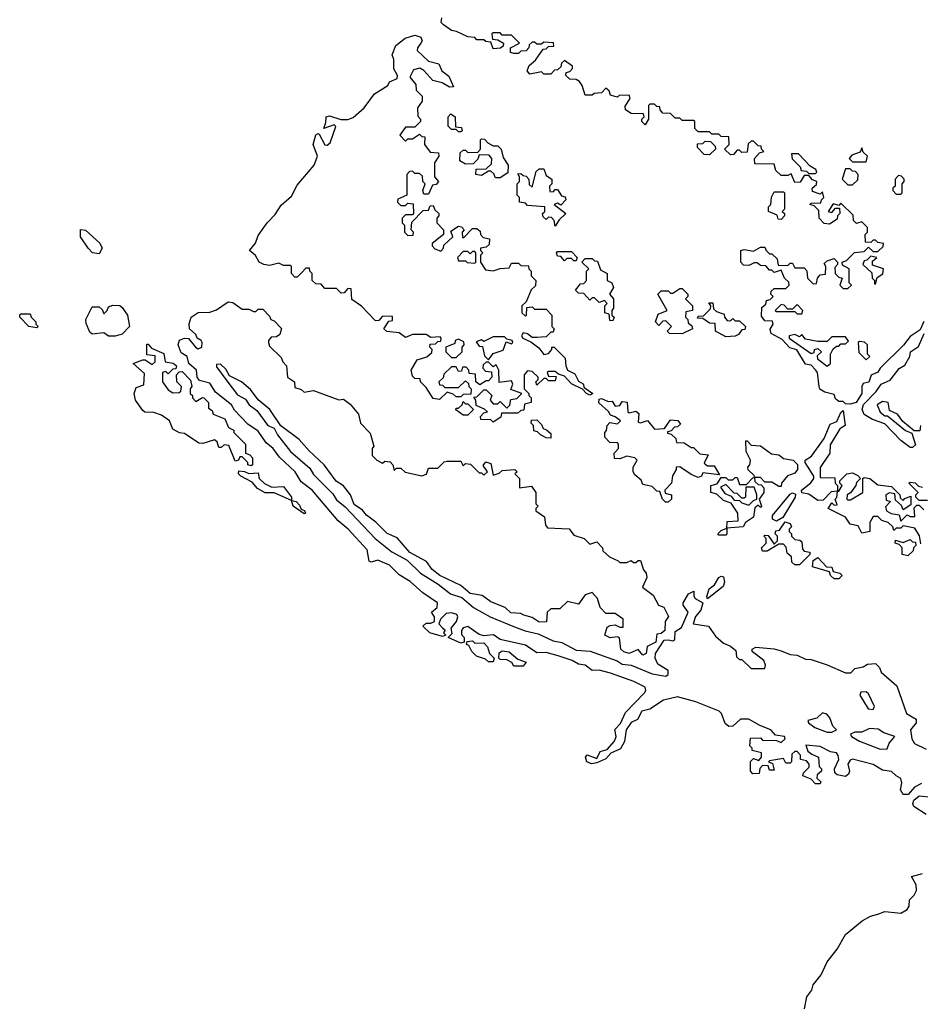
# Model space of a CAD drawing. Extents: x 1985742 to 2252716, y 78271 to 266492.
# Tile 54 of 250: x 2112700 to 2116609, y 128333 to 132607. Entities that reach past the tile are written whole.
import ezdxf

# ---------------------------------------------------------------- set-up
doc = ezdxf.new("R2010")
doc.units = 0

msp = doc.modelspace()

# ---------------------------------------------------------------- linework, layer by layer
at = {"layer": '0CON10XD'}
for points in [[(2116185, 131860), (2116175, 131850), (2116141.7, 131861.7), (2116140, 131875), (2116158.3, 131891.7), (2116160, 131905), (2116141.7, 131911.7), (2116125, 131930), (2116105, 131930), (2116088.3, 131901.7), (2116065, 131900), (2116048.3, 131938.3), (2116035, 131930), (2116005, 131930), (2115981.7, 131951.7), (2115975, 131980), (2115891.7, 131981.7), (2115890, 132005), (2115911.7, 132028.3), (2115930, 132035), (2115920, 132045), (2115918.3, 132058.3), (2115905, 132060), (2115885, 132080), (2115875, 132080), (2115861.7, 132068.3), (2115858.3, 132031.7), (2115835, 132030), (2115825, 132040), (2115815, 132040), (2115798.3, 132021.7), (2115785, 132020), (2115760, 132045), (2115780, 132065), (2115778.3, 132098.3), (2115745, 132100), (2115735, 132110), (2115705, 132110), (2115695, 132120), (2115645, 132120), (2115630, 132135), (2115630, 132165), (2115625, 132170), (2115575, 132170), (2115565, 132180), (2115545, 132180), (2115525, 132200), (2115491.7, 132201.7), (2115480, 132215), (2115478.3, 132228.3), (2115465, 132230), (2115455, 132240), (2115435, 132240), (2115430, 132235), (2115430, 132175), (2115415, 132150), (2115400, 132165), (2115400, 132175), (2115410, 132185), (2115408.3, 132198.3), (2115355, 132200), (2115330, 132215), (2115328.3, 132231.7), (2115350, 132265), (2115345, 132280), (2115302.5, 132277.5), (2115295, 132270), (2115283, 132273), (2115265, 132280), (2115258.3, 132298.3), (2115245, 132310), (2115225, 132290), (2115193, 132287), (2115185, 132280), (2115155, 132280), (2115141.7, 132321.7), (2115129.3, 132339.3), (2115115, 132347.5), (2115088.3, 132348.3), (2115070, 132365), (2115071.7, 132378.3), (2115088.3, 132381.7), (2115100, 132395), (2115100, 132405), (2115065, 132430), (2115051.7, 132418.3), (2115048.3, 132401.7), (2115035, 132390), (2115021.7, 132388.3), (2115005, 132370), (2114975, 132370), (2114965, 132380), (2114915, 132370), (2114902.5, 132385), (2114911.7, 132408.3), (2114939.3, 132430.7), (2114971.7, 132478.3), (2114985, 132480), (2114995, 132490), (2115018.3, 132491.7), (2115017, 132507), (2114975, 132510), (2114965, 132500), (2114945, 132500), (2114935, 132510), (2114925, 132510), (2114911.7, 132498.3), (2114910, 132485), (2114898.3, 132471.7), (2114875, 132470), (2114865, 132460), (2114845, 132460), (2114830, 132465), (2114830, 132485), (2114870, 132505), (2114835, 132540), (2114795, 132540), (2114785, 132550), (2114755, 132550), (2114750, 132545), (2114751.7, 132521.7), (2114775, 132520), (2114800, 132505), (2114798.3, 132491.7), (2114787, 132483), (2114755, 132480), (2114745, 132510), (2114723, 132513), (2114715, 132520), (2114685, 132520), (2114675, 132530), (2114645, 132532.5), (2114596.4, 132556.4), (2114575, 132560), (2114540, 132585), (2114530, 132595), (2114532.5, 132615)], [(2114755, 130860), (2114745, 130870), (2114701.7, 130871.7), (2114700, 130885), (2114715, 130900), (2114730, 130905), (2114717, 130917), (2114681.7, 130931.7), (2114680, 130955), (2114671.7, 130968.3), (2114685, 130970), (2114715, 131000), (2114725, 131000), (2114750, 130975), (2114742.5, 130955), (2114755, 130940), (2114775, 130940), (2114785, 130950), (2114815, 130920), (2114827, 130933), (2114831.7, 130958.3), (2114857.5, 130962.5), (2114880, 130985), (2114831.7, 131001.7), (2114840, 131025), (2114835, 131040), (2114781.7, 131031.7), (2114780, 131085), (2114768.3, 131108.3), (2114755, 131100), (2114735, 131120), (2114725, 131120), (2114711.7, 131108.3), (2114710, 131095), (2114721.7, 131081.7), (2114748.3, 131078.3), (2114750, 131055), (2114735, 131040), (2114725, 131040), (2114697.5, 131022.5), (2114680, 131035), (2114678.3, 131068.3), (2114651.7, 131071.7), (2114650, 131085), (2114638.3, 131098.3), (2114621.7, 131098.3), (2114618.3, 131081.7), (2114605, 131080), (2114595, 131100), (2114575, 131100), (2114541.7, 131068.3), (2114538.3, 131051.7), (2114520, 131035), (2114521.7, 131021.7), (2114535, 131020), (2114545, 131010), (2114605, 131010), (2114635, 131040), (2114648.3, 131028.3), (2114650, 131015), (2114660, 131005), (2114658.3, 130981.7), (2114625, 130980), (2114615, 130970), (2114595, 130970), (2114581.7, 130981.7), (2114555, 130990), (2114521.7, 130958.3), (2114495, 130962.5), (2114465, 131010), (2114440, 131035), (2114438.3, 131048.3), (2114415, 131050), (2114405, 131060), (2114400, 131085), (2114425, 131130), (2114467, 131143), (2114488.3, 131161.7), (2114490, 131175), (2114480, 131185), (2114481.7, 131198.3), (2114505, 131200), (2114515, 131210), (2114528.3, 131211.7), (2114530, 131225), (2114525, 131230), (2114485, 131227.5), (2114465, 131240), (2114405, 131240), (2114375, 131227.5), (2114347, 131247), (2114293, 131253), (2114280, 131265), (2114301.7, 131298.3), (2114318.3, 131301.7), (2114318.3, 131318.3), (2114275, 131320), (2114258.3, 131301.7), (2114245, 131300), (2114183, 131363), (2114141.7, 131391.7), (2114138.3, 131438.3), (2114125, 131440), (2114108.3, 131421.7), (2114095, 131420), (2114075, 131440), (2114025, 131440), (2114008.3, 131458.3), (2113985, 131460), (2113970, 131475), (2113970, 131505), (2113960, 131515), (2113958.3, 131528.3), (2113941.7, 131528.3), (2113925, 131510), (2113905, 131490), (2113895, 131490), (2113880, 131505), (2113880, 131535), (2113875, 131540), (2113845, 131540), (2113825, 131550), (2113785, 131540), (2113760, 131545), (2113740, 131555), (2113723, 131583), (2113697.5, 131605), (2113723.6, 131636.4), (2113735, 131670), (2113774.6, 131725.4), (2113809.1, 131760.9), (2113835, 131801.2), (2113879.4, 131840.6), (2113905, 131888.8), (2113978, 131975), (2113992.5, 132015), (2113974, 132065), (2113985, 132107.5), (2113995, 132113.3), (2114000, 132110), (2114025, 132064), (2114035, 132062), (2114047.8, 132072.2), (2114073, 132143), (2114065, 132150), (2114020, 132135), (2114029.3, 132160.7), (2114030, 132185), (2114045, 132190), (2114093.8, 132173.8), (2114125, 132174.2), (2114147.9, 132182.1), (2114196, 132224), (2114240, 132285), (2114298.3, 132321.7), (2114305, 132337.5), (2114338.3, 132351.7), (2114340, 132365), (2114323.6, 132393.6), (2114323.8, 132433.8), (2114317.5, 132455), (2114333.3, 132495), (2114372.7, 132527.3), (2114415, 132539.1), (2114441.7, 132531.7), (2114446.7, 132515), (2114441.2, 132505), (2114426.7, 132485), (2114425, 132472.5), (2114475, 132427.5), (2114520, 132415), (2114532.5, 132385), (2114562.5, 132362.5), (2114582.5, 132315), (2114565, 132313.8), (2114533.2, 132333.2), (2114493.3, 132343.3), (2114455, 132386), (2114436.6, 132396.6), (2114410, 132390), (2114393, 132357), (2114420, 132325), (2114421.7, 132301.7), (2114447.5, 132275), (2114447, 132253), (2114427.5, 132225), (2114428.3, 132188.3), (2114440, 132175), (2114440, 132165), (2114415, 132140), (2114375, 132140), (2114350, 132105), (2114375, 132080), (2114385, 132090), (2114405, 132090), (2114435, 132110), (2114445, 132100), (2114458.3, 132098.3), (2114457.5, 132065), (2114481.7, 132031.7), (2114518.3, 132028.3), (2114520, 132015), (2114500, 131985), (2114500, 131925), (2114517.5, 131905), (2114508.3, 131891.7), (2114491.7, 131888.3), (2114475, 131850), (2114455, 131850), (2114450, 131865), (2114460, 131895), (2114450, 131905), (2114448.3, 131928.3), (2114435, 131940), (2114415, 131940), (2114405, 131950), (2114391.7, 131948.3), (2114380, 131935), (2114380, 131845), (2114341.7, 131828.3), (2114340, 131815), (2114355, 131800), (2114375, 131800), (2114385, 131810), (2114408.3, 131808.3), (2114410, 131765), (2114405, 131760), (2114375, 131760), (2114360, 131745), (2114360, 131725), (2114370, 131715), (2114370, 131685), (2114385, 131670), (2114408.3, 131671.7), (2114410, 131685), (2114400, 131695), (2114401.7, 131728.3), (2114451.7, 131778.3), (2114475, 131780), (2114481.7, 131798.3), (2114495, 131800), (2114501.7, 131781.7), (2114520, 131765), (2114520, 131755), (2114510, 131745), (2114510, 131725), (2114540, 131695), (2114540, 131675), (2114490, 131635), (2114490, 131625), (2114501.7, 131611.7), (2114528.3, 131601.7), (2114540, 131615), (2114541.7, 131628.3), (2114580, 131665), (2114571.7, 131688.3), (2114605, 131710), (2114618.3, 131708.3), (2114630, 131695), (2114620, 131685), (2114621.7, 131661.7), (2114628.3, 131661.7), (2114665, 131700), (2114685, 131700), (2114698.3, 131688.3), (2114700, 131675), (2114711.7, 131661.7), (2114740, 131655), (2114738.3, 131631.7), (2114725, 131620), (2114700, 131615), (2114700, 131605), (2114710, 131595), (2114700, 131585), (2114700, 131555), (2114721.7, 131521.7), (2114755, 131517.5), (2114785, 131527.5), (2114825, 131530), (2114835, 131550), (2114865, 131550), (2114875, 131540), (2114908.3, 131538.3), (2114910, 131525), (2114920, 131515), (2114920, 131495), (2114940, 131475), (2114938.3, 131451.7), (2114920, 131435), (2114898.3, 131381.7), (2114880, 131365), (2114880, 131335), (2114895, 131320), (2114900, 131325), (2114901.7, 131358.3), (2114925, 131360), (2114935, 131350), (2114985, 131350), (2115010, 131325), (2115010, 131275), (2115020, 131265), (2115015, 131250), (2115005, 131250), (2114985, 131230), (2114945, 131227.5), (2114925, 131227.5), (2114905, 131243.3), (2114885, 131247.5), (2114878.8, 131235), (2114884, 131224), (2114918.8, 131208.8), (2114953, 131183), (2114975, 131153.3), (2114995, 131157.5), (2115010, 131175), (2115010, 131185), (2115020, 131185), (2115068.3, 131138.3), (2115070, 131105), (2115077.5, 131085), (2115109.3, 131069.3), (2115125, 131037.5), (2115146.1, 131026.1), (2115150, 131010), (2115187.5, 130985), (2115175, 130977.5), (2115160, 130985), (2115142.5, 131002.5), (2115095, 131026.7), (2115065, 131060), (2115038.3, 131068.3), (2115025, 131080), (2114995, 131080), (2114990, 131075), (2114995, 131060), (2115028.3, 131058.3), (2115025, 131040), (2114995, 131040), (2114985, 131050), (2114975, 131050), (2114945, 131020), (2114940, 131035), (2114950, 131045), (2114950, 131055), (2114925, 131080), (2114905, 131082.5), (2114890, 131065), (2114890, 131005), (2114910, 130985), (2114910, 130975), (2114920, 130965), (2114920, 130945), (2114891.7, 130938.3), (2114888.3, 130911.7), (2114875, 130910), (2114861.7, 130898.3), (2114791.7, 130898.3), (2114788.3, 130881.7), (2114755, 130860)], [(2114615, 132120), (2114605, 132120), (2114595, 132130), (2114575, 132130), (2114560, 132145), (2114560, 132185), (2114571.7, 132198.3), (2114590, 132185), (2114591.7, 132141.7), (2114618.3, 132138.3), (2114620, 132125), (2114615, 132120)], [(2114785, 131920), (2114765, 131920), (2114758.3, 131938.3), (2114745, 131950), (2114735, 131950), (2114705, 131930), (2114680, 131935), (2114681.7, 131958.3), (2114725, 131960), (2114748.3, 131981.7), (2114750, 132005), (2114738.3, 132018.3), (2114695, 132020), (2114688.3, 132001.7), (2114668.3, 131981.7), (2114635, 131980), (2114610, 131995), (2114611.7, 132028.3), (2114625, 132040), (2114635, 132040), (2114645, 132030), (2114688.3, 132031.7), (2114700, 132045), (2114700, 132085), (2114705, 132090), (2114718.3, 132088.3), (2114731.7, 132071.7), (2114755, 132060), (2114775, 132060), (2114790, 132045), (2114798.3, 132008.3), (2114820, 131975), (2114818.3, 131941.7), (2114785, 131920)], [(2115695, 132020), (2115671.7, 132021.7), (2115641.7, 132051.7), (2115641.7, 132068.3), (2115665, 132070), (2115675, 132080), (2115698.3, 132078.3), (2115718.3, 132058.3), (2115720, 132045), (2115695, 132020)], [(2116155, 131940), (2116160, 131945), (2116156.4, 131956.4), (2116130.7, 131970.7), (2116080, 132025), (2116050, 132025), (2116053, 132003), (2116088.3, 131968.3), (2116091.7, 131951.7), (2116115, 131950), (2116125, 131940), (2116155, 131940)], [(2116375, 131990), (2116380, 132015), (2116361.7, 132031.7), (2116355, 132050), (2116348.3, 132031.7), (2116311.7, 132018.3), (2116300, 132005), (2116315, 131990), (2116375, 131990)], [(2115025, 131710), (2115020, 131735), (2115008.3, 131748.3), (2114995, 131750), (2114985, 131740), (2114971.7, 131751.7), (2114970, 131765), (2114980, 131775), (2114980, 131795), (2114905, 131800), (2114895, 131810), (2114870, 131815), (2114870, 131835), (2114860, 131845), (2114860, 131895), (2114870, 131905), (2114870, 131925), (2114861.7, 131938.3), (2114875, 131940), (2114885, 131930), (2114898.3, 131928.3), (2114910, 131915), (2114911.7, 131891.7), (2114925, 131880), (2114941.7, 131948.3), (2114955, 131960), (2114975, 131960), (2114985, 131930), (2115010, 131915), (2115010, 131895), (2115000, 131885), (2115001.7, 131861.7), (2115015, 131860), (2115025, 131870), (2115035, 131870), (2115051.7, 131841.7), (2115068.3, 131838.3), (2115070, 131825), (2115048.3, 131801.7), (2115035, 131810), (2115020, 131805), (2115070, 131765), (2115041.7, 131738.3), (2115025, 131710)], [(2116315, 131890), (2116338.3, 131911.7), (2116340, 131935), (2116328.3, 131948.3), (2116315, 131950), (2116305, 131960), (2116285, 131960), (2116270, 131915), (2116295, 131890), (2116315, 131890)], [(2116525, 131850), (2116530, 131855), (2116530, 131895), (2116540, 131905), (2116540, 131915), (2116528.3, 131928.3), (2116515, 131930), (2116500, 131915), (2116500, 131885), (2116490, 131875), (2116490, 131865), (2116505, 131850), (2116525, 131850)], [(2116625, 131296.7), (2116609.1, 131260.9), (2116565, 131232), (2116536.2, 131193.8), (2116435.6, 131094.4), (2116425, 131076.7), (2116396, 131064), (2116385.9, 131034.1), (2116362, 131028), (2116356, 131015), (2116355.7, 130985), (2116331.2, 130945), (2116305, 130937.5), (2116285, 130940), (2116275, 130950), (2116255, 130950), (2116241.7, 130961.7), (2116235, 130980), (2116195, 130990), (2116173.6, 131003.6), (2116170, 131015), (2116162.5, 131075), (2116155, 131087.5), (2116135, 131107.5), (2116111.7, 131111.7), (2116073.3, 131173.3), (2116042.9, 131182.9), (2116009.2, 131219.2), (2115962.5, 131245), (2115957, 131263), (2115970, 131285), (2115968.3, 131298.3), (2115935, 131300), (2115920.7, 131320.7), (2115921.7, 131358.3), (2115938.3, 131371.7), (2115941.7, 131388.3), (2115958.3, 131391.7), (2115970, 131405), (2115960, 131415), (2115961.7, 131428.3), (2115975, 131440), (2116025, 131440), (2116040, 131455), (2116038.3, 131468.3), (2116020, 131485), (2116005, 131520), (2115975, 131510), (2115965, 131520), (2115955, 131520), (2115938.3, 131538.3), (2115915, 131540), (2115901.7, 131551.7), (2115888.3, 131551.7), (2115865, 131540), (2115841.7, 131541.7), (2115830, 131555), (2115830, 131605), (2115845, 131610), (2115885, 131602.5), (2115915, 131620), (2115935, 131620), (2115940, 131605), (2115955, 131590), (2115965, 131590), (2115988.3, 131568.3), (2115991.7, 131541.7), (2116035, 131540), (2116045, 131550), (2116055, 131550), (2116065, 131530), (2116105, 131530), (2116117, 131517), (2116120, 131485), (2116145, 131460), (2116158.3, 131461.7), (2116162.5, 131485), (2116175, 131500), (2116198.3, 131501.7), (2116200, 131535), (2116191.7, 131548.3), (2116205, 131560), (2116235, 131570), (2116250, 131555), (2116250, 131545), (2116238.3, 131531.7), (2116240, 131505), (2116255, 131490), (2116270, 131485), (2116260, 131455), (2116275, 131440), (2116295, 131440), (2116310, 131455), (2116300, 131465), (2116300, 131525), (2116271.7, 131541.7), (2116270, 131555), (2116288.3, 131561.7), (2116323, 131597), (2116365, 131600), (2116385, 131620), (2116405, 131600), (2116425, 131600), (2116448.3, 131621.7), (2116450, 131635), (2116425, 131640), (2116415, 131650), (2116405, 131650), (2116395, 131640), (2116371.7, 131641.7), (2116370, 131675), (2116380, 131685), (2116380, 131705), (2116355, 131730), (2116331.7, 131721.7), (2116320, 131735), (2116318.3, 131758.3), (2116265, 131810), (2116255, 131800), (2116231.7, 131808.3), (2116210, 131775), (2116225, 131770), (2116241.7, 131788.3), (2116258.3, 131788.3), (2116260, 131765), (2116250, 131755), (2116248.3, 131741.7), (2116215, 131720), (2116191.7, 131721.7), (2116170, 131745), (2116168.3, 131778.3), (2116148.3, 131798.3), (2116130, 131805), (2116135, 131810), (2116178.3, 131811.7), (2116180, 131825), (2116190, 131835), (2116185, 131860)], [(2116005, 131740), (2115991.7, 131741.7), (2115988.3, 131758.3), (2115950, 131775), (2115950, 131795), (2115960, 131805), (2115963, 131837), (2115975, 131860), (2116015, 131860), (2116020, 131855), (2116020, 131785), (2116010, 131775), (2116020, 131765), (2116020, 131755), (2116005, 131740)], [(2113045, 131590), (2113015.8, 131595), (2112997.5, 131615), (2112964.2, 131665), (2112963.3, 131696.7), (2112985, 131693.3), (2113047.4, 131637.4), (2113057.5, 131615), (2113045, 131590)], [(2114675, 131550), (2114680, 131555), (2114680, 131595), (2114675, 131600), (2114665, 131600), (2114655, 131590), (2114645, 131600), (2114625, 131600), (2114600, 131575), (2114605, 131560), (2114635, 131560), (2114643, 131553), (2114675, 131550)], [(2115115, 131560), (2115105, 131560), (2115095, 131570), (2115075, 131570), (2115065, 131560), (2115048.3, 131578.3), (2115035, 131580), (2115030, 131595), (2115035, 131600), (2115095, 131600), (2115120, 131575), (2115115, 131560)], [(2115275, 131300), (2115261.7, 131301.7), (2115258.3, 131328.3), (2115240, 131335), (2115240, 131365), (2115250, 131375), (2115238.3, 131388.3), (2115215, 131380), (2115195, 131400), (2115185, 131400), (2115175, 131390), (2115148.3, 131418.3), (2115125, 131420), (2115113, 131433), (2115135, 131460), (2115148.3, 131461.7), (2115160, 131475), (2115160, 131515), (2115170, 131525), (2115140, 131555), (2115155, 131570), (2115185, 131570), (2115195, 131560), (2115208.3, 131558.3), (2115221.7, 131521.7), (2115250, 131505), (2115250, 131475), (2115270, 131465), (2115277.5, 131445), (2115260, 131415), (2115277.5, 131395), (2115277.5, 131355), (2115270, 131345), (2115270, 131325), (2115280, 131315), (2115275, 131300)], [(2116415, 131460), (2116421.7, 131488.3), (2116446.4, 131503.6), (2116450, 131525), (2116401.7, 131541.7), (2116401.7, 131558.3), (2116420, 131575), (2116395, 131580), (2116377, 131563), (2116365, 131560), (2116360, 131545), (2116398.3, 131508.3), (2116400, 131485), (2116410, 131475), (2116410, 131460), (2116415, 131460)], [(2115575, 131243.3), (2115520, 131245), (2115510, 131255), (2115530, 131275), (2115505, 131300), (2115491.7, 131298.3), (2115475, 131280), (2115460, 131295), (2115471.7, 131328.3), (2115510, 131345), (2115470, 131415), (2115485, 131430), (2115515, 131430), (2115525, 131420), (2115535, 131420), (2115565, 131440), (2115575, 131440), (2115600, 131415), (2115600, 131405), (2115590, 131395), (2115620, 131365), (2115620, 131345), (2115591.7, 131338.3), (2115590, 131315), (2115600, 131305), (2115601.7, 131291.7), (2115618.3, 131278.3), (2115620, 131265), (2115575, 131243.3)], [(2113115, 131232.5), (2113085, 131232.5), (2113065, 131247.5), (2113015, 131242.5), (2113005, 131250), (2112988.3, 131288.3), (2112987.5, 131305), (2113015, 131360), (2113045, 131360), (2113058.3, 131348.3), (2113065, 131330), (2113080, 131345), (2113085, 131360), (2113105, 131367.5), (2113135, 131366.7), (2113145, 131357.5), (2113167.5, 131325), (2113176.7, 131275), (2113145, 131242.5), (2113115, 131232.5)], [(2116615, 129290.8), (2116583.8, 129276.2), (2116556.3, 129243.7), (2116535, 129244.2), (2116524.1, 129264.1), (2116529.5, 129295), (2116525, 129313.3), (2116504.2, 129324.2), (2116485, 129344), (2116445, 129350), (2116405, 129374.4), (2116315, 129397.5), (2116305, 129393.3), (2116294.3, 129375), (2116302.5, 129345), (2116298.3, 129331.7), (2116285, 129322.5), (2116248.3, 129328.3), (2116238.3, 129338.3), (2116236.7, 129355), (2116255.6, 129395), (2116253.2, 129413.2), (2116245, 129424), (2116219.3, 129429.3), (2116175, 129452), (2116112.5, 129457.5), (2116121.7, 129431.7), (2116138.3, 129418.3), (2116167.5, 129405), (2116170, 129365), (2116180, 129355), (2116180, 129345), (2116161.7, 129328.3), (2116160, 129315), (2116178.3, 129298.3), (2116175, 129290), (2116155, 129290), (2116135, 129310), (2116100, 129325), (2116101.7, 129338.3), (2116127, 129363), (2116127.5, 129375), (2116115, 129390), (2116090, 129395), (2116090, 129415), (2116075, 129430), (2116065, 129430), (2116051.7, 129418.3), (2116050, 129385), (2116045, 129380), (2116025, 129380), (2116015, 129400), (2115955, 129390), (2115950, 129385), (2115968.3, 129378.3), (2115975, 129350), (2115955, 129350), (2115948.3, 129368.3), (2115925, 129370), (2115913, 129357), (2115910, 129335), (2115883, 129333), (2115872.5, 129345), (2115872.5, 129387.5), (2115885, 129400), (2115908.3, 129391.7), (2115920, 129405), (2115920, 129425), (2115880, 129435), (2115880, 129445), (2115870, 129455), (2115871.7, 129488.3), (2115915, 129490), (2115925, 129480), (2115985, 129477.5), (2116005, 129470), (2116022.5, 129485), (2116020, 129495), (2115981.2, 129501.2), (2115960, 129525), (2115913.1, 129543.1), (2115865, 129571.1), (2115829.1, 129570.9), (2115795, 129540), (2115778.3, 129538.3), (2115762, 129552), (2115746.4, 129595), (2115735.7, 129605), (2115635, 129646.6), (2115555, 129668.2), (2115495, 129652.9), (2115435.5, 129614.5), (2115400, 129605), (2115381.2, 129568.8), (2115354.2, 129555.8), (2115332.5, 129525), (2115326, 129474), (2115307.6, 129442.4), (2115266.5, 129423.5), (2115245, 129398.5), (2115205, 129381.4), (2115182.7, 129377.3), (2115162.5, 129385), (2115155.8, 129405), (2115163.5, 129416.5), (2115205, 129400), (2115220.2, 129429.8), (2115250.3, 129439.7), (2115281.9, 129475), (2115288.5, 129495), (2115283.9, 129526.1), (2115307.7, 129552.3), (2115329.8, 129600.2), (2115412.5, 129685), (2115418.6, 129695), (2115415, 129709.2), (2115365.8, 129734.2), (2115265, 129770), (2115215, 129783.1), (2115185, 129781.4), (2115155, 129805.3), (2115125, 129809.6), (2115098.8, 129825), (2115038, 129845), (2114985, 129860), (2114945, 129858.8), (2114895, 129892), (2114785.8, 129915.8), (2114756.4, 129936.4), (2114715, 129932.5), (2114695, 129937.5), (2114645, 129972.5), (2114625, 129966.7), (2114617.5, 129955), (2114618.3, 129938.3), (2114630, 129925), (2114630, 129905), (2114615, 129900), (2114560, 129925), (2114577, 129943), (2114572.5, 129965), (2114595.6, 129994.4), (2114601.4, 130015), (2114597.5, 130025), (2114575, 130032.9), (2114550.8, 130029.2), (2114526.7, 130005), (2114520, 129985), (2114535, 129967.5), (2114547, 129957), (2114540, 129945), (2114550, 129935), (2114535, 129930), (2114480, 129945), (2114450, 129975), (2114465, 129987.5), (2114485, 129987.5), (2114500, 129995), (2114500, 130015), (2114487.5, 130035), (2114512.5, 130055), (2114513.3, 130075), (2114449.4, 130119.4), (2114395, 130167.8), (2114347.7, 130197.7), (2114305, 130239.4), (2114255, 130261.2), (2114225, 130252.5), (2114217, 130257), (2114208.9, 130305), (2114126, 130396), (2114081.8, 130431.8), (2113968.9, 130565), (2113921.5, 130601.5), (2113895.6, 130645), (2113827.4, 130707.4), (2113800.6, 130745), (2113770.4, 130770.4), (2113735, 130821.2), (2113690.9, 130850.9), (2113632.5, 130912.5), (2113619.2, 130935), (2113550.3, 130990.3), (2113525, 131029.4), (2113480.3, 131040.3), (2113470, 131055), (2113467.5, 131085), (2113434.3, 131114.3), (2113427.5, 131145), (2113401.3, 131161.3), (2113387.8, 131195), (2113394.2, 131215.8), (2113415, 131224), (2113433.3, 131223.3), (2113462.5, 131185), (2113475, 131177.5), (2113490, 131185), (2113492.5, 131205), (2113487.5, 131215), (2113470, 131225), (2113465, 131240), (2113437.5, 131265), (2113436.2, 131286.2), (2113444.5, 131315.5), (2113475, 131335.8), (2113525, 131337.5), (2113555, 131347.5), (2113605, 131382.5), (2113625, 131380), (2113665, 131350), (2113695, 131350), (2113715, 131340), (2113725, 131340), (2113735, 131350), (2113755, 131350), (2113785, 131320), (2113790, 131305), (2113805, 131300), (2113837, 131267), (2113829.3, 131240.7), (2113815, 131230), (2113791.7, 131228.3), (2113780, 131215), (2113780, 131205), (2113785, 131190), (2113835, 131140), (2113841.7, 131121.7), (2113857.5, 131105), (2113862.5, 131055), (2113892.5, 131035), (2113895, 131010), (2113921.7, 131001.7), (2113935, 130990), (2113975, 130997.5), (2114085, 130957.5), (2114105, 130960), (2114135, 130937.5), (2114170, 130895), (2114180, 130855), (2114221.7, 130811.7), (2114237.5, 130755), (2114230, 130745), (2114230, 130715), (2114250, 130695), (2114275, 130682.5), (2114285, 130690), (2114308.3, 130688.3), (2114320, 130675), (2114325, 130650), (2114335, 130660), (2114355, 130660), (2114373, 130643), (2114445, 130627.5), (2114466.4, 130633.6), (2114475, 130660), (2114515, 130660), (2114542.5, 130687.5), (2114555, 130690), (2114615, 130690), (2114625, 130670), (2114635, 130680), (2114657, 130677), (2114695, 130640), (2114705, 130640), (2114715, 130630), (2114730, 130645), (2114711.7, 130671.7), (2114723, 130687), (2114745, 130680), (2114755, 130630), (2114781.7, 130638.3), (2114795, 130650), (2114850, 130655), (2114860, 130645), (2114850, 130635), (2114870, 130615), (2114870, 130575), (2114921.7, 130581.7), (2114940, 130555), (2114940, 130505), (2114950, 130495), (2114940, 130485), (2114940, 130475), (2114978.3, 130448.3), (2114983, 130413), (2114991.7, 130401.7), (2115085, 130397.5), (2115105, 130370), (2115150, 130355), (2115175, 130330), (2115205, 130340), (2115230, 130315), (2115231.7, 130301.7), (2115260, 130275), (2115298.3, 130258.3), (2115305, 130250), (2115335, 130250), (2115355, 130260), (2115365, 130250), (2115375, 130250), (2115385, 130260), (2115395, 130260), (2115408.3, 130218.3), (2115420, 130205), (2115422.5, 130185), (2115403, 130143), (2115449.3, 130109.3), (2115472.5, 130065), (2115496.7, 130056.7), (2115516.1, 130016.1), (2115502, 129995), (2115500, 129955), (2115485, 129942), (2115465, 129940), (2115461.2, 129905), (2115423.3, 129886.7), (2115420, 129855), (2115405, 129848.8), (2115385, 129872.5), (2115345, 129856), (2115323, 129863), (2115308.8, 129875), (2115303, 129923), (2115295, 129927.5), (2115263.6, 129923.6), (2115240, 129935), (2115250, 129970), (2115263, 129977), (2115285, 129980), (2115305, 129970), (2115320, 129970), (2115320, 130005), (2115285, 130030), (2115245, 130030), (2115220, 130055), (2115207.5, 130095), (2115185, 130120), (2115155, 130110), (2115125, 130070), (2115078.3, 130081.7), (2115045, 130050), (2115005, 130050), (2114990, 130035), (2114987, 129993), (2114955, 129991.2), (2114925, 130012.5), (2114888.3, 130021.7), (2114875, 130030), (2114832.3, 130032.3), (2114807.5, 130055), (2114745, 130080), (2114707.7, 130107.7), (2114655, 130116.2), (2114615, 130151.2), (2114524.2, 130194.2), (2114490.6, 130220.6), (2114465.5, 130255.5), (2114394.2, 130294.2), (2114337.9, 130357.9), (2114295, 130376.7), (2114245.9, 130425.9), (2114205, 130456.7), (2114188.3, 130478.3), (2114152.3, 130502.3), (2114136, 130545), (2114105, 130583.8), (2114073.3, 130603.3), (2114022, 130675), (2113956.7, 130735), (2113913.8, 130785), (2113833.6, 130843.6), (2113786.2, 130915), (2113735, 130957.5), (2113701.7, 131001.7), (2113662.5, 131035), (2113610.7, 131060.7), (2113595, 131090), (2113571.7, 131111.7), (2113555, 131110), (2113555, 131100), (2113599.7, 131039.7), (2113645, 130978), (2113679.7, 130959.7), (2113696.7, 130935), (2113730, 130910), (2113777.5, 130845), (2113804.2, 130834.2), (2113818.6, 130805), (2113875, 130733.1), (2113959.9, 130659.9), (2113975, 130633.1), (2114059.2, 130549.2), (2114075, 130523.1), (2114112.4, 130492.4), (2114242.9, 130355), (2114315, 130297.5), (2114381.3, 130261.3), (2114439.2, 130205), (2114516.7, 130156.7), (2114570, 130115), (2114618.8, 130098.8), (2114670, 130055), (2114742, 130015), (2114848.5, 129971.5), (2114893.6, 129953.6), (2114951.3, 129941.3), (2115015, 129910.8), (2115053.7, 129903.7), (2115115, 129870.4), (2115176, 129866), (2115293.4, 129823.4), (2115315, 129809.1), (2115355, 129804.6), (2115445, 129766.9), (2115505, 129757.8), (2115515.5, 129765), (2115515, 129781.2), (2115469.8, 129809.8), (2115458.1, 129835), (2115459.4, 129855), (2115497, 129913), (2115515, 129915.6), (2115535, 129910), (2115543.6, 129916.4), (2115545, 129951.2), (2115572.1, 129967.9), (2115601.1, 130035), (2115580, 130065), (2115580, 130075), (2115602.9, 130115), (2115626.4, 130126.4), (2115625.6, 130105), (2115631.4, 130095), (2115665.7, 130075.7), (2115656.9, 130043.1), (2115633.5, 130016.5), (2115623.8, 129983.8), (2115690, 129975), (2115720.7, 129930.7), (2115755, 129900), (2115785, 129887.5), (2115808.3, 129868.3), (2115811.7, 129841.7), (2115825, 129830), (2115835, 129830), (2115875, 129790), (2115935, 129790)], [(2115765, 131230), (2115720, 131255), (2115718.3, 131288.3), (2115695, 131290), (2115665, 131310), (2115641.7, 131311.7), (2115645, 131320), (2115668.3, 131321.7), (2115698.3, 131351.7), (2115700, 131365), (2115691.7, 131378.3), (2115708.3, 131378.3), (2115711.7, 131351.7), (2115725, 131340), (2115758.3, 131328.3), (2115760, 131315), (2115771.7, 131301.7), (2115785, 131300), (2115795, 131310), (2115805, 131300), (2115825, 131300), (2115850, 131275), (2115848.3, 131261.7), (2115835, 131260), (2115820, 131240), (2115805, 131232.5), (2115765, 131230)], [(2116095, 131330), (2116100, 131345), (2116075, 131370), (2116055, 131350), (2116035, 131350), (2116018.3, 131368.3), (2116005, 131370), (2115980, 131345), (2115985, 131340), (2116065, 131340), (2116075, 131330), (2116095, 131330)], [(2112775, 131270), (2112740, 131275), (2112700, 131315), (2112700, 131325), (2112705, 131330), (2112745, 131330), (2112750, 131315), (2112770, 131295), (2112770, 131285), (2112780, 131275), (2112775, 131270)], [(2114595, 131140), (2114620, 131165), (2114620, 131185), (2114630, 131195), (2114628.3, 131208.3), (2114605, 131220), (2114590, 131215), (2114588.3, 131201.7), (2114550, 131185), (2114550, 131165), (2114575, 131140), (2114595, 131140)], [(2114735, 131130), (2114755, 131157.5), (2114798.3, 131171.7), (2114811.7, 131208.3), (2114835, 131200), (2114840, 131205), (2114837.5, 131215), (2114815, 131220), (2114805, 131230), (2114755, 131230), (2114715, 131210), (2114705, 131217.5), (2114681.7, 131208.3), (2114695, 131190), (2114708.3, 131188.3), (2114718.3, 131148.3), (2114735, 131130)], [(2116205, 131102.5), (2116220, 131115), (2116220, 131155), (2116231.7, 131178.3), (2116245, 131190), (2116255, 131190), (2116265, 131200), (2116285, 131200), (2116298.3, 131211.7), (2116285, 131230), (2116225, 131230), (2116205, 131210), (2116165, 131210), (2116110.3, 131220.3), (2116095, 131240), (2116085, 131230), (2116065, 131240), (2116040, 131235), (2116040, 131225), (2116135, 131157.5), (2116148.3, 131161.7), (2116150, 131175), (2116165, 131180), (2116180, 131165), (2116161.7, 131148.3), (2116162.5, 131135), (2116205, 131102.5)], [(2116610, 130845), (2116607.5, 130822.5), (2116582.5, 130822.5), (2116533.3, 130863.3), (2116510, 130895), (2116475, 130910), (2116470, 130945), (2116445, 130950), (2116422.5, 130935), (2116435, 130903.3), (2116455, 130887.5), (2116467.5, 130887.5), (2116545, 130823.3), (2116572.5, 130812.5), (2116588.8, 130761.2), (2116575, 130750), (2116565, 130750), (2116525, 130780), (2116455, 130852.5), (2116401.2, 130871.2), (2116365, 130892.5), (2116356.9, 130915), (2116363.1, 130936.9), (2116417.4, 130992.6), (2116439.4, 131025), (2116478.3, 131041.7), (2116517, 131093), (2116542.3, 131107.7), (2116563.8, 131145), (2116566.2, 131165), (2116601.2, 131188.8), (2116626.7, 131245)], [(2113705, 130670), (2113690, 130675), (2113690, 130685), (2113665, 130710), (2113655, 130710), (2113650, 130695), (2113635, 130690), (2113608.3, 130758.3), (2113588.3, 130761.7), (2113575, 130750), (2113565, 130750), (2113557.5, 130775), (2113545, 130782.5), (2113495, 130767.5), (2113478.3, 130768.3), (2113415, 130810), (2113393, 130813), (2113365, 130830), (2113350, 130865), (2113315, 130890), (2113281.7, 130901.7), (2113243, 130903), (2113235, 130910), (2113202.5, 130955), (2113197.5, 130985), (2113205, 131010), (2113238.3, 131021.7), (2113241.7, 131071.7), (2113192.5, 131115), (2113235, 131130), (2113245, 131130), (2113275, 131110), (2113288.3, 131121.7), (2113288.3, 131148.3), (2113252.5, 131152.5), (2113251.7, 131198.3), (2113258.3, 131198.3), (2113271.7, 131181.7), (2113325, 131157.5), (2113331.7, 131121.7), (2113366.4, 131116.4), (2113380, 131105), (2113378.3, 131091.7), (2113365, 131090), (2113345, 131070), (2113335, 131080), (2113320, 131075), (2113320, 131035), (2113345, 131000), (2113365, 130987.5), (2113391.7, 130988.3), (2113400, 130995), (2113402.5, 131015), (2113382.5, 131035), (2113380, 131065), (2113391.7, 131078.3), (2113405, 131080), (2113441.7, 131041.7), (2113447.5, 131015), (2113440, 131005), (2113440, 130985), (2113450, 130975), (2113450, 130965), (2113465, 130950), (2113493, 130967), (2113500, 130965), (2113520, 130945), (2113520, 130920), (2113535, 130910), (2113540, 130895), (2113590, 130875), (2113607, 130837), (2113630, 130825), (2113630, 130815), (2113680, 130765), (2113680, 130725), (2113698.3, 130718.3), (2113710, 130705), (2113710, 130675), (2113705, 130670)], [(2116375, 131130), (2116390, 131145), (2116380, 131155), (2116380, 131195), (2116367, 131207), (2116345, 131210), (2116340, 131205), (2116343, 131163), (2116375, 131130)], [(2115515, 130512.5), (2115503, 130513), (2115490, 130525), (2115478.3, 130558.3), (2115465, 130560), (2115445, 130580), (2115405, 130590), (2115398.3, 130608.3), (2115370.7, 130630.7), (2115362.5, 130645), (2115362.5, 130665), (2115380, 130695), (2115370, 130705), (2115335, 130712.5), (2115305, 130700), (2115281.7, 130701.7), (2115280, 130725), (2115300, 130745), (2115300, 130765), (2115295, 130770), (2115261.7, 130771.7), (2115240, 130795), (2115240, 130815), (2115247, 130823), (2115250, 130845), (2115261.7, 130858.3), (2115295, 130852.5), (2115307.5, 130865), (2115285, 130883.3), (2115265, 130890), (2115256, 130906), (2115213.9, 130943.9), (2115215, 130960), (2115225, 130962.5), (2115255, 130950), (2115271.7, 130951.7), (2115285, 130930), (2115305, 130932.5), (2115315, 130950), (2115337, 130947), (2115340, 130905), (2115345, 130900), (2115375, 130907.5), (2115387, 130897), (2115385, 130860), (2115395, 130857.5), (2115425, 130867.5), (2115455, 130830), (2115498.3, 130831.7), (2115525, 130870), (2115557, 130867), (2115568.3, 130851.7), (2115555, 130840), (2115541.7, 130838.3), (2115528.3, 130821.7), (2115511.7, 130818.3), (2115511.7, 130811.7), (2115528.3, 130808.3), (2115548.3, 130788.3), (2115551.7, 130771.7), (2115585, 130770), (2115615, 130750), (2115625, 130750), (2115653, 130723), (2115688.3, 130718.3), (2115671.7, 130681.7), (2115685, 130670), (2115715, 130670), (2115738.3, 130631.7), (2115665, 130640), (2115660, 130625), (2115645, 130620), (2115615, 130632.5), (2115565, 130666.7), (2115550, 130665), (2115550, 130655), (2115533, 130627), (2115530, 130595), (2115500, 130565), (2115501.7, 130551.7), (2115530, 130545), (2115530, 130525), (2115515, 130512.5)], [(2114645, 130890), (2114625, 130890), (2114593, 130913), (2114595, 130920), (2114605, 130920), (2114620, 130935), (2114625, 130950), (2114635, 130940), (2114645, 130940), (2114670, 130915), (2114645, 130890)], [(2116611.7, 130331.7), (2116606.4, 130366.4), (2116585, 130400), (2116535, 130410), (2116525, 130400), (2116505, 130400), (2116495, 130390), (2116490, 130405), (2116470, 130425), (2116443, 130433), (2116425, 130450), (2116405, 130450), (2116390, 130425), (2116390, 130385), (2116355, 130377.5), (2116340, 130410), (2116305, 130417.5), (2116285, 130447.5), (2116210, 130485), (2116225, 130510), (2116235, 130500), (2116248.3, 130501.7), (2116240, 130525), (2116247, 130533), (2116250, 130560), (2116223, 130557), (2116188.3, 130521.7), (2116165, 130520), (2116125, 130547.5), (2116095, 130552.5), (2116093.3, 130565), (2116133.6, 130596.4), (2116147.5, 130615), (2116147.5, 130625), (2116110, 130685), (2116110, 130695), (2116137.3, 130712.7), (2116191.4, 130788.6), (2116218.3, 130851.7), (2116247.7, 130862.3), (2116265, 130902.5), (2116275, 130910), (2116282.5, 130845), (2116259.5, 130830.5), (2116218.3, 130761.7), (2116216.9, 130725), (2116175, 130662.5), (2116175, 130620), (2116238.3, 130618.3), (2116240, 130595), (2116250, 130585), (2116250, 130560), (2116255, 130560), (2116270, 130585), (2116260, 130595), (2116260, 130605), (2116290, 130635), (2116315, 130640), (2116338.3, 130628.3), (2116350, 130615), (2116331.7, 130598.3), (2116330, 130585), (2116306.7, 130553.3), (2116292.5, 130545), (2116290, 130525), (2116295, 130522.5), (2116307, 130523), (2116360, 130555), (2116360, 130615), (2116365, 130620), (2116390, 130615), (2116425, 130587.5), (2116485, 130580), (2116520, 130545), (2116521.7, 130531.7), (2116535, 130520), (2116541.7, 130528.3), (2116568.3, 130538.3), (2116568.3, 130501.7), (2116535, 130480), (2116528.3, 130498.3), (2116501.7, 130521.7), (2116498.3, 130548.3), (2116475, 130552.5), (2116460, 130545), (2116461.7, 130521.7), (2116480, 130515), (2116458.3, 130491.7), (2116462.5, 130475), (2116483.6, 130463.6), (2116518.3, 130458.3), (2116525, 130430), (2116552.5, 130457.5), (2116565, 130450), (2116585, 130450), (2116582.5, 130487.5), (2116595, 130500), (2116605, 130500), (2116625, 130480)], [(2115005, 130790), (2114985, 130792.5), (2114960, 130805), (2114948.3, 130818.3), (2114931.7, 130821.7), (2114930, 130845), (2114920, 130855), (2114921.7, 130868.3), (2114945, 130870), (2114965, 130850), (2114971.7, 130831.7), (2114987, 130827), (2115005, 130810), (2115005, 130790)], [(2115765, 130370), (2115735, 130370), (2115730, 130375), (2115745, 130390), (2115770, 130400), (2115771.7, 130428.3), (2115818.3, 130431.7), (2115817.5, 130465), (2115788.3, 130508.3), (2115755, 130520), (2115726.7, 130546.7), (2115700, 130555), (2115700, 130585), (2115728.3, 130591.7), (2115745, 130620), (2115765, 130620), (2115775, 130610), (2115795, 130610), (2115805, 130620), (2115815, 130620), (2115825, 130590), (2115855, 130590), (2115881.7, 130618.3), (2115890, 130620), (2115888.3, 130628.3), (2115862.5, 130652.5), (2115860, 130665), (2115870, 130675), (2115872.5, 130695), (2115853, 130733), (2115851.7, 130778.3), (2115858.3, 130778.3), (2115875, 130760), (2115915, 130757.5), (2115963, 130723), (2115995, 130717.5), (2116015, 130702.5), (2116057.5, 130695), (2116076, 130676), (2116076.9, 130655), (2116065, 130639.2), (2116032.5, 130627.5), (2116006.7, 130595), (2116005, 130580), (2115995, 130580), (2115965, 130600), (2115935, 130600), (2115915, 130620), (2115890, 130620), (2115891.7, 130601.7), (2115905, 130590), (2115918.3, 130588.3), (2115930, 130575), (2115930, 130555), (2115910, 130525), (2115920, 130495), (2115915, 130490), (2115905, 130500), (2115891.7, 130488.3), (2115885, 130447.5), (2115850, 130425), (2115840, 130405), (2115770, 130400), (2115770, 130375), (2115765, 130370)], [(2113935, 130462.5), (2113887.5, 130495), (2113880, 130520), (2113805, 130552.5), (2113765, 130553.3), (2113732.5, 130572.5), (2113708.8, 130598.8), (2113660, 130625), (2113650, 130635), (2113651.7, 130648.3), (2113676.4, 130646.4), (2113695, 130637.5), (2113735, 130640), (2113740, 130615), (2113763, 130593), (2113795, 130577.5), (2113845, 130580), (2113880, 130535), (2113880, 130520), (2113900, 130515), (2113915, 130500), (2113921.7, 130481.7), (2113936.4, 130476.4), (2113940, 130465), (2113935, 130462.5)], [(2115865, 130500), (2115885, 130520), (2115900, 130525), (2115900, 130545), (2115888.3, 130578.3), (2115851.7, 130578.3), (2115850, 130535), (2115845, 130530), (2115835, 130530), (2115815, 130550), (2115801.7, 130551.7), (2115765, 130590), (2115741.7, 130578.3), (2115760.7, 130550.7), (2115788.3, 130538.3), (2115801.7, 130521.7), (2115825, 130520), (2115835, 130510), (2115865, 130500)], [(2116640, 130520), (2116605, 130520), (2116590, 130535), (2116590, 130545), (2116600, 130555), (2116560, 130595), (2116565, 130600), (2116587, 130597), (2116601.7, 130581.7), (2116618.3, 130578.3)], [(2115985, 130430), (2115968.3, 130438.3), (2115967.1, 130455), (2116045, 130547.5), (2116055, 130553.8), (2116068, 130548), (2116066.1, 130533.9), (2116013.3, 130446.7), (2115985, 130430)], [(2116085, 130240), (2116065, 130240), (2116051.7, 130251.7), (2116050, 130275), (2116031.7, 130291.7), (2116027.5, 130317.5), (2116015, 130330), (2115995, 130330), (2115945, 130300), (2115925, 130300), (2115920, 130315), (2115940, 130335), (2115940, 130355), (2115930, 130365), (2115935, 130370), (2115948.3, 130368.3), (2115975, 130330), (2115990, 130345), (2115990, 130365), (2115980, 130375), (2115981.7, 130388.3), (2115998.3, 130391.7), (2116022.5, 130427.5), (2116045, 130420), (2116050, 130405), (2116040, 130395), (2116040, 130385), (2116050, 130375), (2116050, 130365), (2116065, 130350), (2116087, 130347), (2116095, 130340), (2116098.3, 130308.3), (2116105, 130300), (2116130, 130295), (2116130, 130285), (2116085, 130240)], [(2116555, 130280), (2116530, 130285), (2116530, 130315), (2116518.3, 130328.3), (2116500, 130335), (2116501.7, 130348.3), (2116535, 130337.5), (2116565, 130350), (2116575, 130340), (2116588.3, 130338.3), (2116590, 130325), (2116580, 130315), (2116578.3, 130301.7), (2116555, 130280)], [(2116255, 130180), (2116235, 130180), (2116220, 130195), (2116215, 130210), (2116141.7, 130231.7), (2116145, 130260), (2116165, 130272.5), (2116201.7, 130231.7), (2116225, 130230), (2116231.7, 130211.7), (2116260, 130205), (2116270, 130195), (2116255, 130180)], [(2115685, 130092.5), (2115682.5, 130102.5), (2115693.4, 130136.6), (2115716, 130154), (2115735, 130186.2), (2115745, 130191.2), (2115755, 130188.1), (2115759.4, 130165), (2115753, 130147), (2115685, 130092.5)], [(2114755, 129820), (2114735, 129820), (2114721.7, 129831.7), (2114683.6, 129843.6), (2114662.5, 129865), (2114650, 129890), (2114640, 129895), (2114641.7, 129908.3), (2114665, 129910), (2114675, 129900), (2114715, 129902.5), (2114730, 129885), (2114740, 129855), (2114760, 129835), (2114755, 129820)], [(2114885, 129800), (2114845, 129800), (2114836.7, 129816.7), (2114815, 129827.5), (2114785, 129830), (2114780, 129835), (2114781.7, 129858.3), (2114795, 129867.5), (2114825, 129863.3), (2114861.7, 129831.7), (2114898.3, 129818.3), (2114885, 129800)], [(2115935, 129790), (2115937.5, 129805), (2115930, 129825), (2115880, 129865), (2115880, 129875), (2115895, 129882.5), (2115975, 129876.2), (2116005, 129868), (2116045, 129851.2), (2116075, 129848), (2116110.7, 129830.7), (2116135, 129830), (2116205, 129806.7), (2116285, 129772.5), (2116307.5, 129772.5), (2116325, 129790), (2116361.7, 129798.3), (2116380.7, 129809.3), (2116415, 129812.5), (2116432.5, 129795), (2116440, 129775), (2116507.5, 129715), (2116550, 129595), (2116590.7, 129570.7), (2116591.2, 129555), (2116566.7, 129525), (2116573.3, 129485), (2116584.6, 129464.6), (2116635, 129440.6)], [(2116405, 129612.5), (2116410, 129625), (2116385, 129680), (2116375, 129690), (2116351.7, 129688.3), (2116347.5, 129675), (2116382.5, 129615), (2116405, 129612.5)], [(2116225, 129514.5), (2116246, 129525), (2116230.3, 129540.3), (2116216.8, 129576.8), (2116203, 129593), (2116185, 129598.8), (2116160, 129575), (2116121.2, 129565), (2116124, 129555), (2116151.2, 129535), (2116205, 129514.6), (2116225, 129514.5)], [(2116435, 129440.9), (2116465, 129442), (2116474, 129466), (2116498.8, 129495), (2116450.9, 129510.9), (2116426.9, 129526.9), (2116389.2, 129530.8), (2116355, 129514), (2116325, 129513.8), (2116306.7, 129505), (2116311.2, 129495), (2116346, 129475), (2116435, 129440.9)], [(2116635, 129157.1), (2116581.7, 129191.7), (2116577.1, 129205), (2116581.4, 129218.6), (2116605, 129237.5), (2116658.6, 129231.4)], [(2116425, 128724), (2116455.8, 128735.8), (2116525, 128728.8), (2116552.5, 128745), (2116561.7, 128758.3), (2116563, 128787), (2116583, 128807), (2116593, 128827), (2116591.7, 128851.7), (2116571.7, 128888.3), (2116619.3, 128900.7)], [(2116107, 128313), (2116116.7, 128365), (2116138.8, 128395), (2116145, 128417.5), (2116178.6, 128461.4), (2116205, 128516.7), (2116248.3, 128571.7), (2116285, 128636.2), (2116356.7, 128695), (2116393.3, 128715), (2116425, 128724)]]:
    msp.add_lwpolyline(points, dxfattribs=at)

doc.saveas('drawing.dxf')
